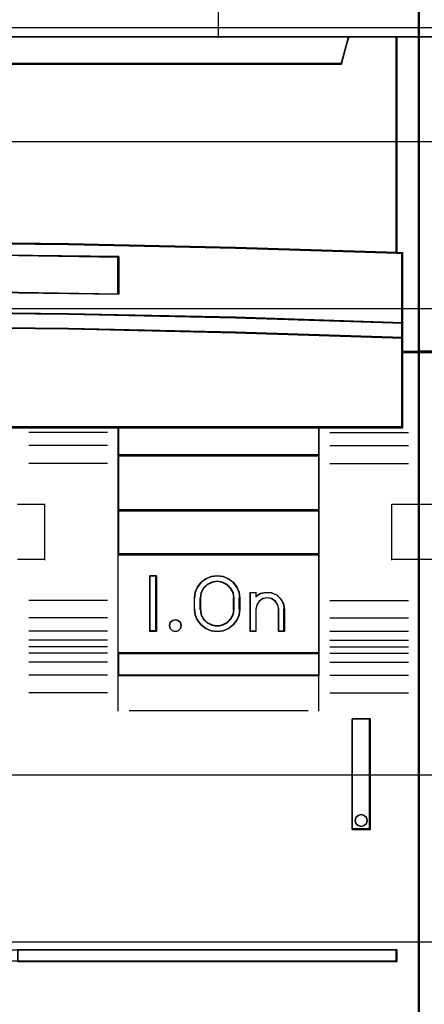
# Model space of a CAD drawing. Extents: x -558982 to 5119495, y -5290134 to 97908.
# Tile 54 of 256: x -473681 to -473500, y -24802 to -24359. Entities that reach past the tile are written whole.
import ezdxf

# ---------------------------------------------------------------- set-up
doc = ezdxf.new("R2010")
doc.units = 0
doc.header["$MEASUREMENT"] = 0
doc.layers.get('0').update_dxf_attribs({"color": 252})
for name, color, linetype in [('30', 7, 'Continuous'), ('45', 8, 'Continuous'), ('50', 7, 'Continuous')]:
    doc.layers.add(name, color=color, linetype=linetype)

# ---------------------------------------------------------------- blocks, each defined once
blk = doc.blocks.new('*U1092')
at = {"layer": '50', "color": 7}
blk.add_lwpolyline([(509.985212, -487.347089), (834.016113, -487.347089), (834.016113, -533.64975), (509.985212, -533.64975), (509.985212, -487.347089)], dxfattribs=at)
blk = doc.blocks.new('*U1093')
at = {"layer": '30', "color": 7}
blk.add_lwpolyline([(499.9802, -492.476529), (844.087401, -492.476529), (844.087401, -528.454107), (499.9802, -528.454107), (499.9802, -492.476529)], close=True, dxfattribs=at)
for points in [[(499.9802, -492.476529), (844.087401, -492.476529), (844.087401, -528.454107), (499.9802, -528.454107), (499.9802, -492.476529)], [(499.9802, -499.973403), (844.087401, -499.973403), (844.087401, -520.957234), (499.9802, -520.957234), (499.9802, -499.973403)]]:
    blk.add_lwpolyline(points, dxfattribs=at)
blk = doc.blocks.new('*U1095')
at = {"layer": '45', "color": 7}
for points in [[(581.994616, -468.998154), (563.970921, -468.998154), (563.970921, -551.066542), (581.994616, -551.066542), (600.007165, -551.066542), (618.03086, -551.066542), (618.03086, -468.998154), (600.007165, -468.998154), (581.994616, -468.998154)], [(579.736137, -497.108216), (587.243231, -497.025435), (594.755899, -497.025435), (602.262993, -497.108216), (609.770087, -497.268258), (617.020815, -497.500043), (617.020815, -487.776088), (614.847269, -487.776088), (614.529596, -488.968128), (567.469534, -488.968128), (567.151862, -487.776088), (564.978315, -487.776088), (564.978315, -497.500043), (572.223469, -497.268258), (579.736137, -497.108216)], [(567.467218, -488.996878), (614.531912, -488.996878), (614.849616, -487.776088), (609.025053, -487.776088), (600.006735, -487.776088), (590.999565, -487.776088), (581.992395, -487.776088), (572.974077, -487.776088), (567.149514, -487.776088), (567.467218, -488.996878)], [(616.986351, -487.776088), (616.986351, -497.491056), (617.246036, -497.502083), (617.246036, -500.644837), (617.246036, -501.317496), (617.246036, -501.95156), (618.03086, -501.95156), (618.03086, -487.776088), (616.986351, -487.776088)], [(602.26428, -500.240599), (609.771258, -500.396106), (617.272663, -500.646029), (617.272663, -497.480339), (617.021873, -497.469232), (609.771258, -497.23597), (602.26428, -497.074909), (594.757302, -496.991601), (587.24475, -496.991601), (579.737772, -497.074909), (572.225221, -497.23597), (564.980179, -497.469232), (564.723816, -497.480339), (564.723816, -500.646029), (572.225221, -500.396106), (579.737772, -500.240599), (587.24475, -500.157291), (594.757302, -500.157291), (602.26428, -500.240599)], [(604.523828, -497.649332), (604.523828, -499.332554), (595.505885, -499.214728), (586.49352, -499.214728), (577.47, -499.332554), (577.47, -497.649332), (586.49352, -497.537117), (595.505885, -497.537117), (604.523828, -497.649332)], [(595.505885, -499.214728), (604.523828, -499.332554), (604.523828, -497.649332), (595.505885, -497.537117), (586.49352, -497.537117), (577.47, -497.649332), (577.47, -499.332554), (586.49352, -499.214728), (595.505885, -499.214728)], [(587.24475, -500.126995), (579.737772, -500.212113), (572.225221, -500.371001), (564.723816, -500.626357), (564.723816, -501.318656), (572.225221, -501.068974), (579.737772, -500.898737), (587.24475, -500.819293), (594.757302, -500.819293), (602.26428, -500.898737), (609.771258, -501.068974), (617.272663, -501.318656), (617.272663, -500.626357), (609.771258, -500.371001), (602.26428, -500.212113), (594.757302, -500.126995), (587.24475, -500.126995)], [(586.497954, -505.338527), (595.504098, -505.338527), (600.007171, -505.338527), (604.515816, -505.338527), (613.527534, -505.338527), (617.272663, -505.338527), (617.272663, -501.924649), (617.272663, -501.287318), (609.771258, -501.04347), (602.26428, -500.877209), (594.757302, -500.799621), (587.24475, -500.799621), (579.737772, -500.877209), (572.225221, -501.04347), (564.723816, -501.287318), (564.723816, -501.924649), (564.723816, -505.338527), (568.474518, -505.338527), (577.480663, -505.338527), (581.994882, -505.338527), (586.497954, -505.338527)], [(604.489365, -505.304101), (604.489365, -506.593743), (613.5294, -506.593743), (613.5294, -505.304101), (604.489365, -505.304101)], [(613.5294, -506.556669), (604.489365, -506.556669), (604.489365, -509.067102), (613.5294, -509.067102), (613.5294, -506.556669)], [(613.5294, -509.032676), (604.489365, -509.032676), (604.489365, -511.042612), (613.5294, -511.042612), (613.5294, -509.032676)], [(604.489365, -511.005538), (604.489365, -515.486184), (613.5294, -515.486184), (613.5294, -511.005538), (604.489365, -511.005538)], [(606.212539, -511.985348), (606.212539, -514.495781), (605.920925, -514.495781), (605.920925, -511.985348), (606.212539, -511.985348)], [(607.925108, -513.491608), (607.925108, -512.989521), (607.953465, -512.732899), (608.061219, -512.493014), (608.225687, -512.281021), (608.429854, -512.124817), (608.679391, -512.024399), (608.945942, -511.985348), (609.206822, -512.024399), (609.450687, -512.124817), (609.660526, -512.281021), (609.830664, -512.493014), (609.927077, -512.732899), (609.961104, -512.989521), (609.961104, -513.491608), (609.927077, -513.753809), (609.830664, -513.993695), (609.660526, -514.200108), (609.450687, -514.356313), (609.206822, -514.462309), (608.945942, -514.495781), (608.679391, -514.462309), (608.429854, -514.356313), (608.225687, -514.200108), (608.061219, -513.993695), (607.953465, -513.753809), (607.925108, -513.491608)], [(608.174306, -512.989985), (608.174306, -513.493793), (608.208542, -513.728903), (608.316959, -513.941622), (608.488143, -514.10396), (608.704976, -514.21032), (608.944634, -514.249505), (609.178585, -514.21032), (609.389712, -514.10396), (609.560896, -513.941622), (609.669313, -513.728903), (609.709256, -513.493793), (609.709256, -512.989985), (609.669313, -512.754875), (609.560896, -512.553351), (609.389712, -512.385415), (609.178585, -512.273458), (608.944634, -512.234273), (608.704976, -512.273458), (608.488143, -512.385415), (608.316959, -512.553351), (608.208542, -512.754875), (608.174306, -512.989985)], [(610.425036, -514.495781), (610.425036, -512.734771), (610.681744, -512.734771), (610.681744, -512.919845), (610.892816, -512.790854), (611.138115, -512.734771), (611.383415, -512.757204), (611.617305, -512.852545), (611.799853, -513.026403), (611.919651, -513.239519), (611.965288, -513.486285), (611.965288, -514.495781), (611.708579, -514.495781), (611.708579, -513.486285), (611.662942, -513.295602), (611.554554, -513.132961), (611.38912, -513.020795), (611.189457, -512.981537), (610.9955, -513.020795), (610.830065, -513.132961), (610.721677, -513.295602), (610.681744, -513.486285), (610.681744, -514.495781), (610.425036, -514.495781)], [(607.301489, -514.095619), (607.331276, -514.230968), (607.301489, -514.366317), (607.194256, -514.460473), (607.069151, -514.495781), (606.932131, -514.460473), (606.836813, -514.366317), (606.801069, -514.230968), (606.836813, -514.095619), (606.932131, -514.001463), (607.069151, -513.966154), (607.194256, -514.001463), (607.301489, -514.095619)], [(604.489365, -515.451758), (604.489365, -516.476587), (613.5294, -516.476587), (613.5294, -515.451758), (604.489365, -515.451758)], [(614.998074, -518.420319), (614.998074, -523.388223), (615.825197, -523.388223), (615.825197, -518.420319), (614.998074, -518.420319)], [(615.644301, -522.851466), (615.674088, -522.981428), (615.644301, -523.117298), (615.543026, -523.211816), (615.406006, -523.253168), (615.268986, -523.211816), (615.173668, -523.117298), (615.143881, -522.981428), (615.173668, -522.851466), (615.268986, -522.756948), (615.406006, -522.715596), (615.543026, -522.756948), (615.644301, -522.851466)], [(599.982603, -528.798365), (599.982603, -529.322696), (617.020815, -529.322696), (617.020815, -528.798365), (599.982603, -528.798365)]]:
    blk.add_lwpolyline(points, close=True, dxfattribs=at)
at = {"layer": '45', "color": 139}
for points in [[(581.994616, -468.998154), (563.970921, -468.998154), (563.970921, -551.066542), (581.994616, -551.066542), (600.007165, -551.066542), (618.03086, -551.066542), (618.03086, -468.998154), (600.007165, -468.998154), (581.994616, -468.998154)], [(581.999032, -469.014043), (563.986828, -469.014043), (563.986828, -551.048005), (581.999032, -551.048005), (600.000098, -551.048005), (618.012302, -551.048005), (618.012302, -469.014043), (600.000098, -469.014043), (581.999032, -469.014043)], [(607.331276, -514.230968), (607.301489, -514.095619), (607.194256, -514.001463), (607.069151, -513.966154), (606.932131, -514.001463), (606.836813, -514.095619), (606.801069, -514.230968), (606.836813, -514.366317), (606.932131, -514.460473), (607.069151, -514.495781), (607.194256, -514.460473), (607.301489, -514.366317), (607.331276, -514.230968)], [(615.674088, -522.981428), (615.644301, -522.851466), (615.543026, -522.756948), (615.406006, -522.715596), (615.268986, -522.756948), (615.173668, -522.851466), (615.143881, -522.981428), (615.173668, -523.117298), (615.268986, -523.211816), (615.406006, -523.253168), (615.543026, -523.211816), (615.644301, -523.117298), (615.674088, -522.981428)]]:
    blk.add_lwpolyline(points, close=True, dxfattribs=at)
for points in [[(608.993476, -480.559916), (608.993476, -487.810513)], [(563.970921, -487.776088), (618.03086, -487.776088)], [(614.849616, -487.776088), (614.497028, -488.996878)], [(616.986351, -497.500043), (616.986351, -487.776088)], [(567.467639, -488.962453), (614.531491, -488.962453)], [(617.272663, -497.513284), (609.771258, -497.252443), (602.26428, -497.080525), (594.757302, -496.991601), (587.24475, -496.991601), (579.737772, -497.080525), (572.225221, -497.252443), (564.723816, -497.513284)], [(604.523828, -497.682765), (595.505885, -497.537117), (586.49352, -497.537117), (577.47, -497.682765)], [(604.489365, -499.332554), (604.489365, -497.648339)], [(617.2382, -505.338527), (617.2382, -497.47621)], [(604.523828, -499.332554), (595.505885, -499.18161), (586.49352, -499.18161), (577.47, -499.332554)], [(617.272663, -500.646029), (609.771258, -500.380614), (602.26428, -500.215466), (594.757302, -500.126995), (587.24475, -500.126995), (579.737772, -500.215466), (572.225221, -500.380614), (564.723816, -500.646029)], [(617.272663, -501.318656), (609.771258, -501.059138), (602.26428, -500.882195), (594.757302, -500.799621), (587.24475, -500.799621), (579.737772, -500.882195), (572.225221, -501.059138), (564.723816, -501.318656)], [(618.03086, -501.914486), (617.2382, -501.914486)], [(617.272663, -505.304101), (564.723816, -505.304101)], [(604.022782, -505.555674), (600.488951, -505.555674)], [(604.489365, -505.304101), (604.489365, -516.476587)], [(604.489365, -505.304101), (613.5294, -505.304101)], [(613.494936, -505.304101), (613.494936, -516.476587)], [(613.995982, -505.555674), (617.529814, -505.555674)], [(604.022782, -506.14356), (600.488951, -506.14356)], [(613.995982, -506.14356), (617.529814, -506.14356)], [(604.489365, -506.556669), (613.5294, -506.556669)], [(604.022782, -506.938001), (600.488951, -506.938001)], [(613.995982, -506.938001), (617.529814, -506.938001)], [(599.982603, -508.778455), (601.225939, -508.778455)], [(601.191475, -508.778455), (601.191475, -511.283592)], [(616.790175, -511.283592), (616.790175, -508.778455)], [(616.790175, -508.778455), (618.03086, -508.778455)], [(604.489365, -509.032676), (613.5294, -509.032676)], [(604.489365, -511.005538), (613.5294, -511.005538)], [(599.982603, -511.249166), (601.225939, -511.249166)], [(616.790175, -511.249166), (618.03086, -511.249166)], [(606.212539, -511.985348), (605.920925, -511.985348)], [(605.920925, -511.985348), (605.920925, -514.495781)], [(606.175424, -511.985348), (606.175424, -514.495781)], [(609.961104, -513.010177), (609.927077, -512.748276), (609.830664, -512.503456), (609.660526, -512.287103), (609.450687, -512.127686), (609.206822, -512.025203), (608.945942, -511.985348), (608.679391, -512.025203), (608.429854, -512.127686), (608.225687, -512.287103), (608.061219, -512.503456), (607.953465, -512.748276), (607.925108, -513.010177)], [(609.709256, -513.010177), (609.669313, -512.768785), (609.560896, -512.561877), (609.389712, -512.389454), (609.178585, -512.274505), (608.944634, -512.234273), (608.704976, -512.274505), (608.488143, -512.389454), (608.316959, -512.561877), (608.208542, -512.768785), (608.174306, -513.010177)], [(610.425036, -512.734771), (610.711348, -512.734771)], [(610.425036, -512.734771), (610.425036, -514.495781)], [(610.676884, -512.734771), (610.676884, -512.94927)], [(611.965288, -513.505378), (611.919478, -513.252343), (611.799227, -513.033813), (611.615987, -512.855538), (611.381212, -512.757774), (611.134983, -512.734771), (610.888755, -512.792279), (610.676884, -512.924547)], [(604.022782, -513.097565), (600.488951, -513.097565)], [(607.925108, -513.505378), (607.925108, -512.975751)], [(608.174306, -513.505378), (608.174306, -512.975751)], [(609.674792, -513.505378), (609.674792, -512.975751)], [(609.92399, -513.505378), (609.92399, -512.975751)], [(611.71344, -513.505378), (611.66737, -513.305297), (611.557956, -513.134639), (611.390956, -513.016944), (611.189403, -512.975751), (610.993609, -513.016944), (610.826609, -513.134639), (610.717195, -513.305297), (610.676884, -513.505378)], [(613.995982, -513.097565), (617.529814, -513.097565)], [(607.925108, -513.470953), (607.953465, -513.738547), (608.061219, -513.983367), (608.225687, -514.194026), (608.429854, -514.353444), (608.679391, -514.46162), (608.945942, -514.495781), (609.206822, -514.46162), (609.450687, -514.353444), (609.660526, -514.194026), (609.830664, -513.983367), (609.927077, -513.738547), (609.961104, -513.470953)], [(608.174306, -513.470953), (608.208542, -513.713169), (608.316959, -513.932317), (608.488143, -514.099561), (608.704976, -514.209135), (608.944634, -514.249505), (609.178585, -514.209135), (609.389712, -514.099561), (609.560896, -513.932317), (609.669313, -513.713169), (609.709256, -513.470953)], [(610.676884, -513.470953), (610.676884, -514.495781)], [(611.678976, -513.470953), (611.678976, -514.495781)], [(611.928173, -513.470953), (611.928173, -514.495781)], [(604.022782, -513.884062), (600.488951, -513.884062)], [(613.995982, -513.884062), (617.529814, -513.884062)], [(604.022782, -514.482541), (600.488951, -514.482541)], [(606.212539, -514.461356), (605.920925, -514.461356)], [(610.425036, -514.461356), (610.711348, -514.461356)], [(611.678976, -514.461356), (611.965288, -514.461356)], [(613.995982, -514.482541), (617.529814, -514.482541)], [(604.022782, -514.879761), (600.488951, -514.879761)], [(613.995982, -514.879761), (617.529814, -514.879761)], [(604.022782, -515.176352), (600.488951, -515.176352)], [(613.995982, -515.176352), (617.529814, -515.176352)], [(604.022782, -515.462351), (600.488951, -515.462351)], [(604.022782, -515.867516), (600.488951, -515.867516)], [(604.489365, -515.451758), (613.5294, -515.451758)], [(613.995982, -515.462351), (617.529814, -515.462351)], [(613.995982, -515.867516), (617.529814, -515.867516)], [(604.022782, -516.45805), (600.488951, -516.45805)], [(604.489365, -516.439513), (613.5294, -516.439513)], [(604.489365, -516.439513), (604.489365, -518.076061)], [(613.494936, -516.439513), (613.494936, -518.076061)], [(613.995982, -516.45805), (617.529814, -516.45805)], [(604.022782, -517.244547), (600.488951, -517.244547)], [(613.995982, -517.244547), (617.529814, -517.244547)], [(604.990411, -518.041636), (613.028354, -518.041636)], [(614.998074, -523.388223), (614.998074, -518.420319)], [(614.998074, -518.420319), (615.825197, -518.420319)], [(615.788083, -523.388223), (615.788083, -518.420319)], [(614.998074, -523.353797), (615.825197, -523.353797)], [(576.876168, -528.798365), (617.020815, -528.798365)], [(616.986351, -529.322696), (616.986351, -528.798365)], [(576.876168, -529.28827), (617.020815, -529.28827)]]:
    blk.add_lwpolyline(points, dxfattribs=at)
at = {"layer": '45', "color": 140}
for points in [[(579.736137, -497.108216), (587.243231, -497.025435), (594.755899, -497.025435), (602.262993, -497.108216), (609.770087, -497.268258), (617.020815, -497.500043), (617.020815, -487.776088), (614.847269, -487.776088), (614.529596, -488.968128), (567.469534, -488.968128), (567.151862, -487.776088), (564.978315, -487.776088), (564.978315, -497.500043), (572.223469, -497.268258), (579.736137, -497.108216)], [(567.485545, -488.980989), (614.516236, -488.980989), (614.83371, -487.791976), (609.013355, -487.791976), (600.001553, -487.791976), (591.000891, -487.791976), (582.000228, -487.791976), (572.988426, -487.791976), (567.168072, -487.791976), (567.485545, -488.980989)], [(616.986351, -487.776088), (616.986351, -497.491056), (617.246036, -497.502083), (617.246036, -500.644837), (617.246036, -501.317496), (617.246036, -501.95156), (618.03086, -501.95156), (618.03086, -487.776088), (616.986351, -487.776088)], [(617.002258, -487.791976), (617.002258, -497.483351), (617.253374, -497.494352), (617.253374, -500.629473), (617.253374, -501.300499), (617.253374, -501.933023), (618.012302, -501.933023), (618.012302, -487.791976), (617.002258, -487.791976)]]:
    blk.add_lwpolyline(points, close=True, dxfattribs=at)
at = {"layer": '45', "color": 59}
for points in [[(579.743022, -497.093607), (587.245527, -497.011097), (594.753603, -497.011097), (602.256108, -497.093607), (609.758613, -497.253127), (617.004909, -497.484155), (617.004909, -487.791976), (614.832691, -487.791976), (614.515213, -488.980121), (567.483917, -488.980121), (567.166439, -487.791976), (564.994222, -487.791976), (564.994222, -497.484155), (572.234947, -497.253127), (579.743022, -497.093607)], [(567.467218, -488.996878), (614.531912, -488.996878), (614.849616, -487.776088), (609.025053, -487.776088), (600.006735, -487.776088), (590.999565, -487.776088), (581.992395, -487.776088), (572.974077, -487.776088), (567.149514, -487.776088), (567.467218, -488.996878)], [(602.26428, -500.240599), (609.771258, -500.396106), (617.272663, -500.646029), (617.272663, -497.480339), (617.021873, -497.469232), (609.771258, -497.23597), (602.26428, -497.074909), (594.757302, -496.991601), (587.24475, -496.991601), (579.737772, -497.074909), (572.225221, -497.23597), (564.980179, -497.469232), (564.723816, -497.480339), (564.723816, -500.646029), (572.225221, -500.396106), (579.737772, -500.240599), (587.24475, -500.157291), (594.757302, -500.157291), (602.26428, -500.240599)], [(604.523828, -497.649332), (604.523828, -499.332554), (595.505885, -499.214728), (586.49352, -499.214728), (577.47, -499.332554), (577.47, -497.649332), (586.49352, -497.537117), (595.505885, -497.537117), (604.523828, -497.649332)], [(595.505885, -499.214728), (604.523828, -499.332554), (604.523828, -497.649332), (595.505885, -497.537117), (586.49352, -497.537117), (577.47, -497.649332), (577.47, -499.332554), (586.49352, -499.214728), (595.505885, -499.214728)], [(595.501467, -499.200925), (604.507922, -499.316665), (604.507922, -497.663235), (595.501467, -497.553006), (586.500582, -497.553006), (577.488557, -497.663235), (577.488557, -499.316665), (586.500582, -499.200925), (595.501467, -499.200925)], [(587.24475, -500.126995), (579.737772, -500.212113), (572.225221, -500.371001), (564.723816, -500.626357), (564.723816, -501.318656), (572.225221, -501.068974), (579.737772, -500.898737), (587.24475, -500.819293), (594.757302, -500.819293), (602.26428, -500.898737), (609.771258, -501.068974), (617.272663, -501.318656), (617.272663, -500.626357), (609.771258, -500.371001), (602.26428, -500.212113), (594.757302, -500.126995), (587.24475, -500.126995)], [(587.247023, -500.145532), (579.744589, -500.228191), (572.236586, -500.382489), (564.739722, -500.630468), (564.739722, -501.302767), (572.236586, -501.060299), (579.744589, -500.894979), (587.247023, -500.81783), (594.755026, -500.81783), (602.25746, -500.894979), (609.759893, -501.060299), (617.256757, -501.302767), (617.256757, -500.630468), (609.759893, -500.382489), (602.25746, -500.228191), (594.755026, -500.145532), (587.247023, -500.145532)], [(586.497954, -505.338527), (595.504098, -505.338527), (600.007171, -505.338527), (604.515816, -505.338527), (613.527534, -505.338527), (617.272663, -505.338527), (617.272663, -501.924649), (617.272663, -501.287318), (609.771258, -501.04347), (602.26428, -500.877209), (594.757302, -500.799621), (587.24475, -500.799621), (579.737772, -500.877209), (572.225221, -501.04347), (564.723816, -501.287318), (564.723816, -501.924649), (564.723816, -505.338527), (568.474518, -505.338527), (577.480663, -505.338527), (581.994882, -505.338527), (586.497954, -505.338527)], [(586.500678, -505.322638), (595.501371, -505.322638), (600.001717, -505.322638), (604.507633, -505.322638), (613.513895, -505.322638), (617.256757, -505.322638), (617.256757, -501.932661), (617.256757, -501.299792), (609.759893, -501.057651), (602.25746, -500.892555), (594.755026, -500.81551), (587.247023, -500.81551), (579.744589, -500.892555), (572.236586, -501.057651), (564.739722, -501.299792), (564.739722, -501.932661), (564.739722, -505.322638), (568.488154, -505.322638), (577.488846, -505.322638), (582.000332, -505.322638), (586.500678, -505.322638)], [(604.489365, -505.304101), (604.489365, -506.593743), (613.5294, -506.593743), (613.5294, -505.304101), (604.489365, -505.304101)], [(604.505271, -505.31999), (604.505271, -506.575206), (613.513493, -506.575206), (613.513493, -505.31999), (604.505271, -505.31999)], [(613.5294, -506.556669), (604.489365, -506.556669), (604.489365, -509.067102), (613.5294, -509.067102), (613.5294, -506.556669)], [(613.513493, -506.572558), (604.505271, -506.572558), (604.505271, -509.051213), (613.513493, -509.051213), (613.513493, -506.572558)], [(613.5294, -509.032676), (604.489365, -509.032676), (604.489365, -511.042612), (613.5294, -511.042612), (613.5294, -509.032676)], [(613.513493, -509.048565), (604.505271, -509.048565), (604.505271, -511.026723), (613.513493, -511.026723), (613.513493, -509.048565)], [(604.489365, -511.005538), (604.489365, -515.486184), (613.5294, -515.486184), (613.5294, -511.005538), (604.489365, -511.005538)], [(606.212539, -511.985348), (606.212539, -514.495781), (605.920925, -514.495781), (605.920925, -511.985348), (606.212539, -511.985348)], [(607.925108, -513.491608), (607.925108, -512.989521), (607.953465, -512.732899), (608.061219, -512.493014), (608.225687, -512.281021), (608.429854, -512.124817), (608.679391, -512.024399), (608.945942, -511.985348), (609.206822, -512.024399), (609.450687, -512.124817), (609.660526, -512.281021), (609.830664, -512.493014), (609.927077, -512.732899), (609.961104, -512.989521), (609.961104, -513.491608), (609.927077, -513.753809), (609.830664, -513.993695), (609.660526, -514.200108), (609.450687, -514.356313), (609.206822, -514.462309), (608.945942, -514.495781), (608.679391, -514.462309), (608.429854, -514.356313), (608.225687, -514.200108), (608.061219, -513.993695), (607.953465, -513.753809), (607.925108, -513.491608)], [(608.174306, -512.989985), (608.174306, -513.493793), (608.208542, -513.728903), (608.316959, -513.941622), (608.488143, -514.10396), (608.704976, -514.21032), (608.944634, -514.249505), (609.178585, -514.21032), (609.389712, -514.10396), (609.560896, -513.941622), (609.669313, -513.728903), (609.709256, -513.493793), (609.709256, -512.989985), (609.669313, -512.754875), (609.560896, -512.553351), (609.389712, -512.385415), (609.178585, -512.273458), (608.944634, -512.234273), (608.704976, -512.273458), (608.488143, -512.385415), (608.316959, -512.553351), (608.208542, -512.754875), (608.174306, -512.989985)], [(608.192863, -512.992964), (608.192863, -513.488166), (608.226331, -513.71926), (608.332313, -513.928345), (608.499654, -514.08791), (608.711619, -514.192452), (608.945895, -514.230968), (609.174594, -514.192452), (609.380981, -514.08791), (609.548321, -513.928345), (609.654304, -513.71926), (609.69335, -513.488166), (609.69335, -512.992964), (609.654304, -512.76187), (609.548321, -512.563789), (609.380981, -512.398722), (609.174594, -512.288678), (608.945895, -512.250162), (608.711619, -512.288678), (608.499654, -512.398722), (608.332313, -512.563789), (608.226331, -512.76187), (608.192863, -512.992964)], [(610.425036, -514.495781), (610.425036, -512.734771), (610.681744, -512.734771), (610.681744, -512.919845), (610.892816, -512.790854), (611.138115, -512.734771), (611.383415, -512.757204), (611.617305, -512.852545), (611.799853, -513.026403), (611.919651, -513.239519), (611.965288, -513.486285), (611.965288, -514.495781), (611.708579, -514.495781), (611.708579, -513.486285), (611.662942, -513.295602), (611.554554, -513.132961), (611.38912, -513.020795), (611.189457, -512.981537), (610.9955, -513.020795), (610.830065, -513.132961), (610.721677, -513.295602), (610.681744, -513.486285), (610.681744, -514.495781), (610.425036, -514.495781)], [(607.301489, -514.095619), (607.331276, -514.230968), (607.301489, -514.366317), (607.194256, -514.460473), (607.069151, -514.495781), (606.932131, -514.460473), (606.836813, -514.366317), (606.801069, -514.230968), (606.836813, -514.095619), (606.932131, -514.001463), (607.069151, -513.966154), (607.194256, -514.001463), (607.301489, -514.095619)], [(604.489365, -515.451758), (604.489365, -516.476587), (613.5294, -516.476587), (613.5294, -515.451758), (604.489365, -515.451758)], [(604.505271, -515.467647), (604.505271, -516.460698), (613.513493, -516.460698), (613.513493, -515.467647), (604.505271, -515.467647)], [(614.998074, -518.420319), (614.998074, -523.388223), (615.825197, -523.388223), (615.825197, -518.420319), (614.998074, -518.420319)], [(615.644301, -522.851466), (615.674088, -522.981428), (615.644301, -523.117298), (615.543026, -523.211816), (615.406006, -523.253168), (615.268986, -523.211816), (615.173668, -523.117298), (615.143881, -522.981428), (615.173668, -522.851466), (615.268986, -522.756948), (615.406006, -522.715596), (615.543026, -522.756948), (615.644301, -522.851466)], [(599.998509, -528.816902), (599.998509, -529.306807), (617.004909, -529.306807), (617.004909, -528.816902), (599.998509, -528.816902)]]:
    blk.add_lwpolyline(points, close=True, dxfattribs=at)
at = {"layer": '45', "color": 1}
blk.add_lwpolyline([(599.982603, -528.798365), (599.982603, -529.322696), (617.020815, -529.322696), (617.020815, -528.798365), (599.982603, -528.798365)], close=True, dxfattribs=at)
blk = doc.blocks.new('*U1096')
at = {"layer": '45', "color": 7}
for points in [[(690.038316, -468.998154), (617.961933, -468.998154), (617.961933, -551.066542), (690.038316, -551.066542), (690.038316, -468.998154)], [(686.539391, -488.95712), (621.461579, -488.95712), (621.138363, -487.770791), (617.961933, -487.770791), (617.961933, -501.95156), (618.708673, -501.95156), (618.708673, -501.32253), (618.708673, -500.649357), (618.708673, -497.504206), (621.065918, -497.266941), (623.423164, -497.101406), (625.785982, -497.018639), (628.154373, -497.018639), (630.517191, -497.101406), (632.874437, -497.266941), (635.231683, -497.504206), (635.231683, -500.649357), (635.231683, -501.32253), (635.231683, -501.95156), (635.978422, -501.95156), (689.041526, -501.95156), (689.041526, -487.770791), (686.862606, -487.770791), (686.539391, -488.95712)]]:
    blk.add_lwpolyline(points, close=True, dxfattribs=at)
at = {"layer": '45', "color": 139}
blk.add_lwpolyline([(690.038316, -468.998154), (617.961933, -468.998154), (617.961933, -551.066542), (690.038316, -551.066542), (690.038316, -468.998154)], close=True, dxfattribs=at)
at = {"layer": '45', "color": 59}
blk.add_lwpolyline([(690.017107, -469.019339), (617.983141, -469.019339), (617.983141, -551.042708), (690.017107, -551.042708), (690.017107, -469.019339)], close=True, dxfattribs=at)
at = {"layer": '45', "color": 139}
for points in [[(617.961933, -487.770791), (690.038316, -487.770791)], [(618.754593, -501.903894), (617.961933, -501.903894)], [(617.961933, -508.773159), (619.210571, -508.773159)], [(617.961933, -511.24387), (619.210571, -511.24387)]]:
    blk.add_lwpolyline(points, dxfattribs=at)
at = {"layer": '45', "color": 140}
for points in [[(686.539391, -488.95712), (621.461579, -488.95712), (621.138363, -487.770791), (617.961933, -487.770791), (617.961933, -501.95156), (618.708673, -501.95156), (618.708673, -501.32253), (618.708673, -500.649357), (618.708673, -497.504206), (621.065918, -497.266941), (623.423164, -497.101406), (625.785982, -497.018639), (628.154373, -497.018639), (630.517191, -497.101406), (632.874437, -497.266941), (635.231683, -497.504206), (635.231683, -500.649357), (635.231683, -501.32253), (635.231683, -501.95156), (635.978422, -501.95156), (689.041526, -501.95156), (689.041526, -487.770791), (686.862606, -487.770791), (686.539391, -488.95712)], [(686.519675, -488.974539), (621.480699, -488.974539), (621.157676, -487.791976), (617.983141, -487.791976), (617.983141, -501.927727), (618.729435, -501.927727), (618.729435, -501.300694), (618.729435, -500.629658), (618.729435, -497.494492), (621.085274, -497.257979), (623.441113, -497.09297), (625.802521, -497.010466), (628.169499, -497.010466), (630.530907, -497.09297), (632.886746, -497.257979), (635.242585, -497.494492), (635.242585, -500.629658), (635.242585, -501.300694), (635.242585, -501.927727), (635.988879, -501.927727), (689.020318, -501.927727), (689.020318, -487.791976), (686.842698, -487.791976), (686.519675, -488.974539)]]:
    blk.add_lwpolyline(points, close=True, dxfattribs=at)

msp = doc.modelspace()

# ---------------------------------------------------------------- block references
at = {"xscale": 10, "yscale": 10, "zscale": 10}
for name in ['*U1093', '*U1092', '*U1095', '*U1096']:
    msp.add_blockref(name, (-479682.25, -19489.05), dxfattribs=at)

doc.saveas('drawing.dxf')
